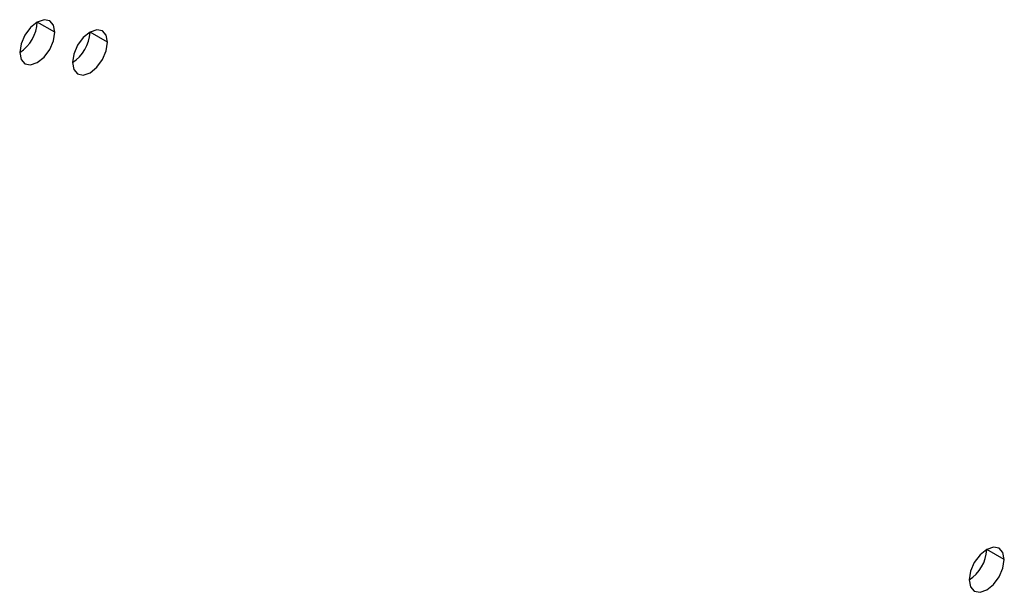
# Model space of a CAD drawing. Header units: millimetres. Extents: x 0 to 1118, y 0 to 864.
# Tile 241 of 256: x 984.56 to 991.16, y 663.55 to 667.39. Entities that reach past the tile are written whole.
import ezdxf

# ---------------------------------------------------------------- set-up
doc = ezdxf.new("R2010")
doc.units = ezdxf.units.MM

msp = doc.modelspace()

# ---------------------------------------------------------------- linework, layer by layer
at = {"color": 7, "linetype": 'Continuous', "lineweight": 25}
for p, q in [((984.7956, 667.3065), (984.6777, 667.3745)), ((985.1491, 667.2384), (985.0313, 667.3065)), ((991.1595, 663.7676), (991.0417, 663.8356))]:
    msp.add_line(p, q, dxfattribs=at)
at = {"color": 7, "linetype": 'Continuous', "lineweight": 25, "flags": 128}
for points in [[(984.7956, 667.3065), (984.7866, 667.3534), (984.761, 667.3828), (984.7228, 667.3902), (984.6777, 667.3746), (984.6326, 667.3382), (984.5944, 667.2866), (984.5688, 667.2277), (984.5599, 667.1704)], [(984.5599, 667.1704), (984.5688, 667.1235), (984.5944, 667.0941), (984.6326, 667.0867), (984.6777, 667.1024), (984.7228, 667.1388), (984.761, 667.1903), (984.7866, 667.2492), (984.7956, 667.3065)], [(985.1491, 667.2384), (985.1401, 667.2853), (985.1146, 667.3147), (985.0764, 667.3222), (985.0313, 667.3065), (984.9862, 667.2701), (984.9479, 667.2185), (984.9224, 667.1596), (984.9134, 667.1024)], [(984.9134, 667.1024), (984.9224, 667.0555), (984.9479, 667.0261), (984.9862, 667.0186), (985.0313, 667.0343), (985.0764, 667.0707), (985.1146, 667.1223), (985.1401, 667.1812), (985.1491, 667.2384)], [(991.1595, 663.7676), (991.1505, 663.8145), (991.125, 663.8439), (991.0868, 663.8513), (991.0417, 663.8356), (990.9966, 663.7992), (990.9583, 663.7477), (990.9328, 663.6888), (990.9238, 663.6315)], [(990.9238, 663.6315), (990.9328, 663.5846), (990.9583, 663.5552), (990.9966, 663.5478), (991.0417, 663.5634), (991.0868, 663.5998), (991.125, 663.6514), (991.1505, 663.7103), (991.1595, 663.7676)]]:
    msp.add_lwpolyline(points, dxfattribs=at)
at = {"color": 7, "linetype": 'Continuous', "lineweight": 25}
for centre in [(984.4218, 667.3862), (984.7754, 667.3181), (990.7858, 663.8472)]:
    msp.add_arc(centre, 0.2561, 302.60548, 357.39452, dxfattribs=at)

doc.saveas('drawing.dxf')
